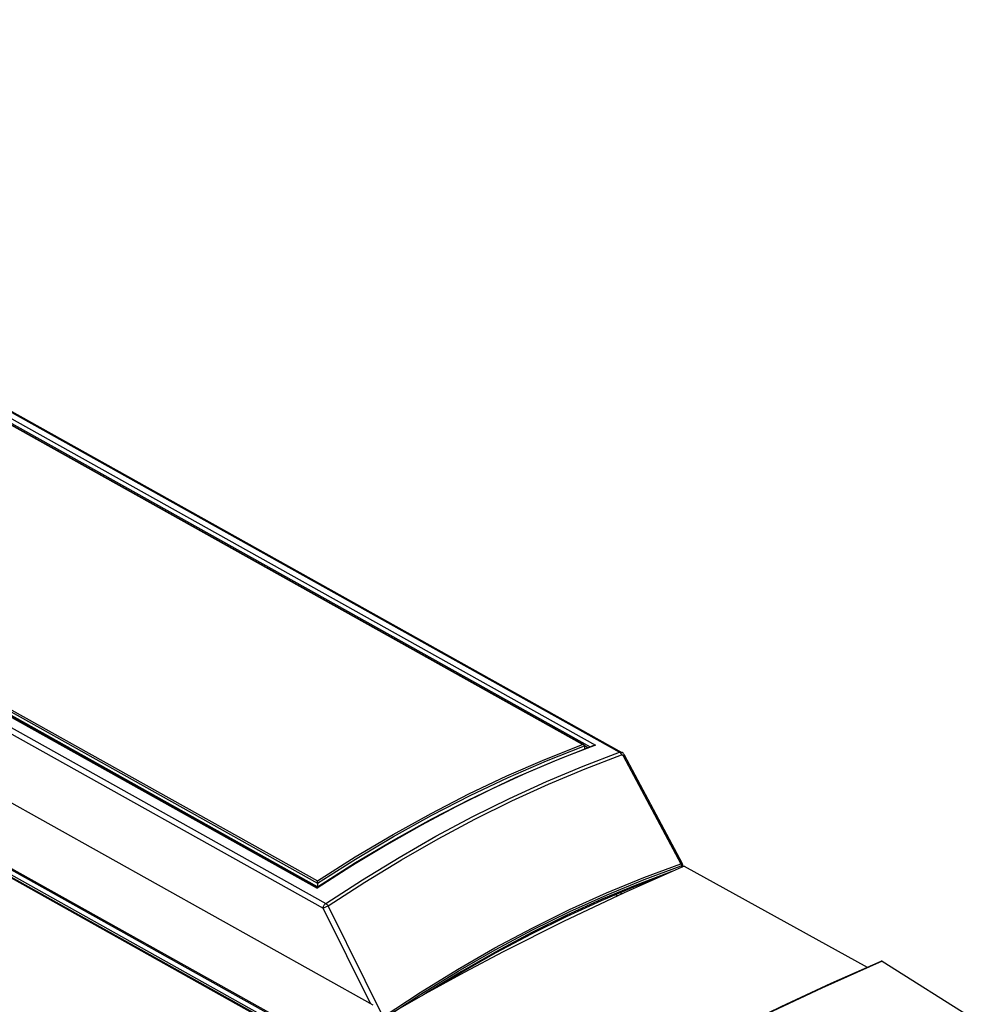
# Model space of a CAD drawing. Extents: x 0 to 420, y 0 to 297.
# Tile 50 of 51: x 377 to 394, y 100 to 118. Entities that reach past the tile are written whole.
import ezdxf

# ---------------------------------------------------------------- set-up
doc = ezdxf.new("R2010")
doc.units = 0
doc.header["$LTSCALE"] = 23.1
doc.layers.get('0').update_dxf_attribs({"linetype": 'CONTINUOUS'})
doc.layers.add('ROUNDS', color=7, linetype='CONTINUOUS')

msp = doc.modelspace()

# ---------------------------------------------------------------- linework, layer by layer
at = {"color": 7, "linetype": 'CONTINUOUS'}
for p, q in [((382.375, 102.475), (368.631, 110.155)), ((387.178, 104.944), (387.115, 104.979)), ((388.888, 102.841), (392.134, 101.045)), ((392.4, 101.152), (392.393, 101.155)), ((392.402, 101.151), (392.4, 101.152)), ((392.402, 101.151), (394.054, 100.11))]:
    msp.add_line(p, q, dxfattribs=at)
for points in [[(382.375, 102.475), (383.05, 102.903), (383.728, 103.305), (384.406, 103.681), (385.085, 104.03), (385.152, 104.062)], [(388.888, 102.841), (387.818, 102.367), (386.746, 101.86), (385.673, 101.319)], [(385.673, 101.319), (384.981, 100.952), (384.288, 100.571), (383.596, 100.177)], [(388.834, 99.456), (389.722, 99.915), (390.61, 100.351), (391.497, 100.764), (392.382, 101.154)], [(392.393, 101.155), (392.386, 101.156), (392.382, 101.154)]]:
    msp.add_lwpolyline(points, dxfattribs=at)
at = {"color": 9, "linetype": 'CONTINUOUS'}
msp.add_lwpolyline([(392.402, 101.151), (391.332, 100.677), (390.26, 100.169), (389.187, 99.628)], dxfattribs=at)
at = {"layer": 'ROUNDS', "color": 9, "linetype": 'CONTINUOUS'}
for p, q in [((364.347, 117.826), (387.314, 104.991)), ((364.466, 117.869), (387.739, 104.863)), ((364.307, 117.763), (387.218, 104.959)), ((359.403, 115.286), (382.37, 102.451)), ((359.203, 115.098), (382.477, 102.092)), ((359.251, 115.185), (382.524, 102.178)), ((358.037, 113.193), (382.21, 99.684)), ((358.053, 113.195), (382.225, 99.686)), ((382.282, 99.661), (358.096, 113.178)), ((382.313, 99.68), (358.126, 113.197)), ((382.349, 99.752), (358.177, 113.261)), ((382.364, 99.769), (358.192, 113.278)), ((387.082, 105.002), (373.374, 112.663)), ((368.632, 110.221), (382.375, 102.541)), ((368.665, 110.241), (382.374, 102.58)), ((387.804, 104.799), (388.827, 102.88)), ((382.987, 102.846), (382.37, 102.451)), ((387.702, 102.312), (387.666, 102.332)), ((387.78, 102.35), (387.749, 102.367)), ((383.317, 100.401), (382.477, 102.092)), ((382.566, 102.136), (382.545, 102.126))]:
    msp.add_line(p, q, dxfattribs=at)
at = {"layer": 'ROUNDS', "color": 7, "linetype": 'CONTINUOUS'}
for p, q in [((364.505, 117.868), (387.781, 104.86)), ((359.418, 115.288), (382.371, 102.46)), ((383.365, 100.375), (359.192, 113.883)), ((387.102, 104.996), (373.373, 112.668)), ((386.6, 104.718), (387.287, 104.986)), ((387.115, 104.979), (387.115, 104.976)), ((387.115, 104.976), (387.115, 104.919)), ((388.864, 102.844), (388.864, 102.83)), ((382.375, 102.539), (382.375, 102.541)), ((382.375, 102.539), (382.375, 102.475))]:
    msp.add_line(p, q, dxfattribs=at)
at = {"layer": 'ROUNDS', "color": 9, "linetype": 'CONTINUOUS'}
for points in [[(382.374, 102.58), (383.045, 103.004), (383.718, 103.403), (384.392, 103.777), (385.066, 104.123), (385.74, 104.443), (386.412, 104.736), (387.082, 105.002)], [(382.375, 102.539), (383.051, 102.966), (383.728, 103.369), (384.407, 103.744), (385.086, 104.094), (385.764, 104.416), (386.441, 104.71), (387.115, 104.976)], [(387.314, 104.991), (386.699, 104.753), (386.082, 104.491), (385.463, 104.207), (384.844, 103.9), (384.224, 103.571), (383.605, 103.219), (382.987, 102.846)], [(382.524, 102.178), (383.174, 102.599), (383.826, 102.997), (384.48, 103.371), (385.133, 103.72), (385.787, 104.044), (386.44, 104.342), (387.091, 104.615), (387.739, 104.863)], [(382.566, 102.136), (383.215, 102.557), (383.867, 102.954), (384.519, 103.328), (385.172, 103.676), (385.825, 104), (386.477, 104.298), (387.128, 104.571), (387.776, 104.818)], [(387.739, 104.863), (387.748, 104.865), (387.757, 104.866), (387.766, 104.865), (387.775, 104.863), (387.781, 104.86)], [(387.739, 104.863), (387.748, 104.857), (387.756, 104.849), (387.764, 104.84), (387.771, 104.829), (387.776, 104.818)], [(387.776, 104.818), (387.779, 104.819), (387.781, 104.819), (387.784, 104.818), (387.786, 104.817), (387.789, 104.816), (387.792, 104.814), (387.795, 104.812), (387.797, 104.809), (387.8, 104.806), (387.802, 104.802), (387.804, 104.799)], [(387.826, 104.812), (387.826, 104.812), (387.825, 104.811), (387.822, 104.809), (387.818, 104.806), (387.812, 104.803), (387.804, 104.799)], [(383.543, 100.168), (384.201, 100.6), (384.862, 101.008), (385.524, 101.388), (386.187, 101.742), (386.849, 102.069), (387.51, 102.367), (388.17, 102.638), (388.827, 102.88)], [(383.741, 100.26), (384.212, 100.569), (384.872, 100.976), (385.533, 101.356), (386.195, 101.709), (386.857, 102.036), (387.517, 102.334), (388.176, 102.604), (388.832, 102.846)], [(388.827, 102.88), (388.833, 102.883), (388.839, 102.885), (388.845, 102.886), (388.849, 102.886), (388.852, 102.885), (388.854, 102.883)], [(388.827, 102.88), (388.83, 102.872), (388.831, 102.863), (388.832, 102.855), (388.832, 102.846)], [(388.832, 102.846), (388.834, 102.847), (388.837, 102.847), (388.839, 102.846), (388.841, 102.845), (388.843, 102.842), (388.845, 102.84), (388.846, 102.836), (388.847, 102.833), (388.848, 102.828), (388.848, 102.824)], [(388.864, 102.844), (388.863, 102.841), (388.862, 102.836), (388.859, 102.832), (388.854, 102.827), (388.848, 102.824)], [(388.665, 102.745), (388.047, 102.511), (387.426, 102.252), (386.803, 101.968), (386.179, 101.66), (385.555, 101.327), (384.932, 100.97), (384.31, 100.59), (384.238, 100.543)], [(382.477, 102.092), (382.478, 102.101), (382.479, 102.111), (382.482, 102.121), (382.486, 102.131), (382.491, 102.14), (382.496, 102.149), (382.503, 102.158), (382.509, 102.165), (382.517, 102.172), (382.524, 102.178)], [(382.545, 102.126), (382.484, 102.095), (382.477, 102.092)], [(382.524, 102.178), (382.532, 102.173), (382.539, 102.167), (382.546, 102.161), (382.553, 102.153), (382.56, 102.145), (382.566, 102.136)], [(383.543, 100.168), (383.224, 100.811), (382.566, 102.136)]]:
    msp.add_lwpolyline(points, dxfattribs=at)
at = {"layer": 'ROUNDS', "color": 7, "linetype": 'CONTINUOUS'}
for points in [[(387.102, 104.996), (387.099, 104.997), (387.095, 104.999), (387.091, 105), (387.086, 105.001), (387.082, 105.002)], [(387.115, 104.979), (387.114, 104.983), (387.112, 104.987), (387.109, 104.99), (387.106, 104.993), (387.103, 104.995), (387.102, 104.996)], [(387.314, 104.991), (387.303, 104.99), (387.293, 104.988), (387.287, 104.986)], [(382.371, 102.46), (383.063, 102.901), (383.77, 103.323), (384.478, 103.716), (385.186, 104.08), (385.894, 104.414), (386.6, 104.718)], [(387.826, 104.812), (387.821, 104.821), (387.811, 104.835), (387.8, 104.846), (387.788, 104.856), (387.781, 104.86)], [(388.854, 102.883), (388.529, 103.494), (387.826, 104.812)], [(388.864, 102.844), (388.863, 102.855), (388.86, 102.867), (388.856, 102.878), (388.854, 102.883)], [(388.387, 102.619), (388.03, 102.484), (387.41, 102.226), (386.789, 101.942), (386.167, 101.634), (385.545, 101.302), (384.923, 100.946), (384.498, 100.687)], [(382.371, 102.46), (382.371, 102.46), (382.371, 102.46), (382.371, 102.459), (382.371, 102.457), (382.37, 102.455), (382.37, 102.453), (382.37, 102.451)], [(382.375, 102.541), (382.375, 102.546), (382.374, 102.55), (382.374, 102.554), (382.374, 102.559), (382.374, 102.563), (382.374, 102.567), (382.374, 102.571), (382.374, 102.574), (382.374, 102.577), (382.374, 102.58)]]:
    msp.add_lwpolyline(points, dxfattribs=at)

doc.saveas('drawing.dxf')
